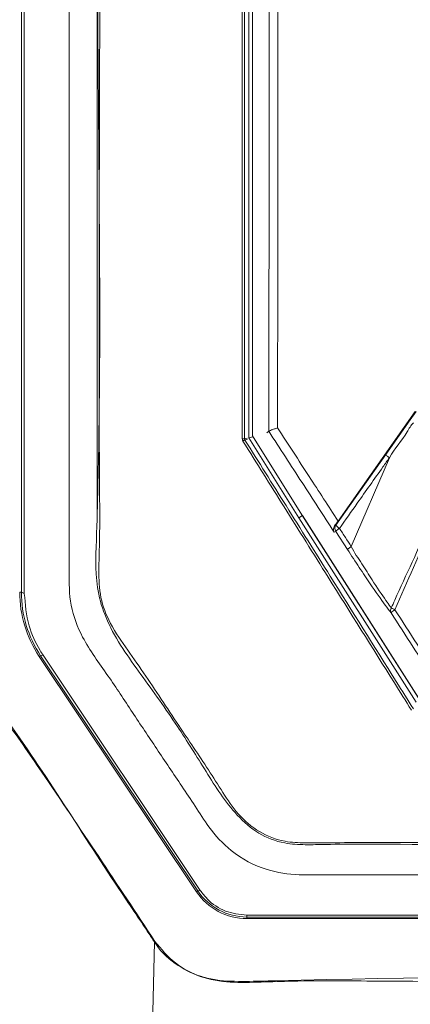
# Model space of a CAD drawing. Header units: millimetres. Extents: x 275 to 1254, y 266 to 807.
# Tile 30 of 41: x 672 to 707, y 537 to 625. Entities that reach past the tile are written whole.
import ezdxf

# ---------------------------------------------------------------- set-up
doc = ezdxf.new("R2010")
doc.units = ezdxf.units.MM
doc.header["$LTSCALE"] = 5

msp = doc.modelspace()

# ---------------------------------------------------------------- linework, layer by layer
at = {"color": 7, "linetype": 'Continuous', "lineweight": 15}
for p, q in [((679.369, 779.721), (679.369, 580.183)), ((672.869, 573.276), (672.869, 778.739)), ((672.606, 778.474), (672.606, 573.382)), ((692.921, 698.217), (692.921, 587.18)), ((693.252, 697.982), (693.252, 587.371)), ((700.908, 579.747), (707.807, 589.534)), ((707.361, 588.799), (707.879, 589.534)), ((705.172, 585.694), (707.361, 588.799)), ((694.721, 587.772), (694.549, 587.624)), ((694.721, 587.772), (694.722, 587.774)), ((693.303, 587.29), (692.921, 587.18)), ((692.921, 587.18), (697.392, 580.033)), ((693.252, 587.371), (697.672, 580.306)), ((700.716, 579.374), (705.172, 585.694)), ((702.086, 577.46), (705.497, 585.407)), ((697.392, 580.033), (697.715, 580.237)), ((697.392, 580.033), (707.894, 563.539)), ((697.672, 580.306), (708.076, 563.966)), ((697.672, 580.306), (697.715, 580.237)), ((697.715, 580.237), (708.104, 563.922)), ((700.704, 578.82), (700.549, 578.75)), ((700.603, 579.323), (700.716, 579.374)), ((701.755, 577.19), (700.704, 578.82)), ((672.606, 573.382), (672.869, 573.276)), ((688.253, 546.586), (674.206, 567.623)), ((674.33, 567.698), (674.549, 567.738)), ((674.33, 567.698), (688.377, 546.661)), ((688.596, 546.701), (674.549, 567.738)), ((688.377, 546.661), (688.596, 546.701)), ((780.982, 544.478), (692.756, 544.478)), ((692.756, 544.321), (692.756, 544.478)), ((692.756, 544.321), (780.982, 544.321)), ((692.756, 544.321), (692.756, 544.18)), ((780.982, 544.18), (692.756, 544.18)), ((684.493, 542.107), (683.854, 514.881))]:
    msp.add_line(p, q, dxfattribs=at)
at = {"color": 8, "linetype": 'Continuous', "lineweight": 15}
msp.add_line((692.816, 587.056), (692.587, 586.99), dxfattribs=at)
at = {"color": 8, "linetype": 'Continuous', "lineweight": 15, "flags": 128}
msp.add_lwpolyline([(692.557, 587.096), (692.571, 587.1), (692.627, 587.116), (692.785, 587.162)], dxfattribs=at)
at = {"color": 7, "linetype": 'Continuous', "lineweight": 15}
for centre, radius, start, end in [((692.405, 581.174), 5.924, 88.528, 90.53293), ((693.529, 585.192), 2.029, 117.63237, 123.42929), ((701.127, 579.088), 0.5, 145.16684, 212.37594), ((701.576, 578.099), 1.131, 118.74329, 140.40106), ((701.591, 580.033), 1.095, 216.98386, 239.31163), ((672.488, 572.494), 0.896, 82.42575, 91.94605), ((682.841, 573.39), 10.383, 180.00343, 213.73778), ((682.841, 573.383), 10.235, 180.00344, 213.73764), ((706.02, 571.735), 0.425, 146.97569, 206.97561), ((706.661, 570.601), 1.388, 119.22305, 137.26801), ((707.769, 575.903), 4.464, 241.85994, 246.4181), ((674.771, 566.832), 0.972, 116.97013, 125.50036), ((688.819, 545.792), 0.975, 116.98296, 125.48599), ((692.755, 549.594), 5.414, 213.75204, 270.01472), ((692.755, 549.587), 5.265, 213.75205, 270.01416), ((686.377, 539.39), 3.307, 123.69257, 124.73672)]:
    msp.add_arc(centre, radius, start, end, dxfattribs=at)
for points, knots in [([(676.869, 779.965), (676.869, 740.633), (676.869, 683.996), (676.869, 619.743), (676.869, 593.826), (676.869, 584.216), (676.869, 581.225), (676.869, 578.231), (676.868, 575.231), (676.872, 572.185), (678.119, 568.95), (680.346, 565.986), (682.514, 562.63), (684.73, 559.342), (686.583, 556.539), (688.157, 554.22), (689.435, 552.164), (691.422, 549.975), (694.275, 548.456), (697.228, 548.04), (699.724, 548.12), (702.005, 548.101), (707.403, 548.111), (715.859, 548.102), (727.453, 548.106), (739.062, 548.103), (750.788, 548.11), (762.705, 548.085), (771.639, 548.157), (777.993, 548.06), (781.361, 549.271), (783.947, 551.582), (785.464, 554.055), (786.849, 556.087), (788.144, 558.039), (789.479, 560.035), (790.862, 562.112), (792.322, 564.289), (793.783, 566.523), (795.423, 568.807), (796.756, 571.567), (797.747, 598.855), (796.199, 667.908), (796.609, 736.425), (796.869, 779.965)], [0, 0, 0, 0, 0.210693, 0.303394, 0.344186, 0.349529, 0.354871, 0.360213, 0.365556, 0.370983, 0.376371, 0.383753, 0.390783, 0.397775, 0.404988, 0.40878, 0.412789, 0.417945, 0.424439, 0.429606, 0.433738, 0.437806, 0.441821, 0.462638, 0.483084, 0.503898, 0.524796, 0.545874, 0.567667, 0.572739, 0.579753, 0.586225, 0.590909, 0.595245, 0.599402, 0.603452, 0.60811, 0.612766, 0.617496, 0.622393, 0.627865, 0.633556, 0.767142, 1, 1, 1, 1]), ([(794.325, 779.459), (794.313, 764.343), (794.289, 734.109), (794.302, 688.708), (794.19, 643.269), (794.52, 606.799), (794.064, 584.295), (794.424, 575.91), (794.345, 572.886), (793.323, 570.4), (792.007, 568.478), (789.198, 564.525), (786.014, 559.752), (782.974, 554.823), (780.804, 552.217), (778.483, 550.998), (773.257, 550.576), (761.913, 551.032), (744.33, 550.77), (724.691, 550.88), (709.855, 550.778), (701.426, 550.867), (697.979, 550.767), (695.912, 550.88), (693.728, 551.707), (691.258, 553.898), (689.106, 557.33), (686.435, 561.652), (683.308, 566.015), (680.563, 569.773), (679.168, 573.932), (679.313, 578.063), (679.784, 594.066), (679.315, 621.751), (679.502, 660.904), (679.445, 700.447), (679.442, 739.968), (679.423, 766.296), (679.413, 779.459)], [0, 0, 0, 0, 0.082469, 0.164937, 0.247406, 0.329874, 0.363611, 0.369672, 0.375674, 0.379842, 0.38409, 0.388344, 0.406253, 0.415289, 0.419902, 0.424528, 0.429085, 0.448203, 0.486447, 0.52469, 0.555112, 0.567209, 0.570564, 0.573901, 0.578426, 0.582953, 0.591628, 0.600328, 0.610631, 0.620907, 0.625421, 0.634229, 0.643078, 0.712831, 0.784598, 0.856365, 0.928183, 1, 1, 1, 1]), ([(679.556, 779.47), (679.564, 766.307), (679.582, 739.979), (679.602, 700.454), (679.592, 660.916), (679.651, 621.734), (679.485, 594.124), (679.625, 578.87), (679.523, 575.64), (679.535, 573.191), (680.368, 570.718), (681.906, 568.486), (684.077, 565.404), (686.485, 561.69), (688.905, 558.159), (690.6, 555.466), (691.933, 553.447), (693.808, 551.848), (695.943, 551.013), (697.988, 550.95), (701.424, 550.981), (709.852, 550.964), (724.688, 551.013), (744.33, 550.924), (761.916, 551.181), (773.246, 550.726), (778.44, 551.142), (780.717, 552.339), (782.865, 554.919), (785.885, 559.843), (789.342, 564.87), (792.143, 569.033), (793.391, 570.974), (794.04, 572.578), (794.179, 574.262), (794.135, 576.464), (794.18, 584.324), (794.105, 606.777), (794.145, 643.28), (794.133, 688.709), (794.153, 734.117), (794.173, 764.351), (794.183, 779.47)], [0, 0, 0, 0, 0.0718737, 0.1437599, 0.2155833, 0.2874192, 0.3572325, 0.3660428, 0.3704607, 0.3748602, 0.3792862, 0.3844205, 0.389567, 0.3998516, 0.4085282, 0.4128741, 0.4172086, 0.4216468, 0.4260861, 0.4293879, 0.4327287, 0.4448364, 0.4752872, 0.513561, 0.5518466, 0.570983, 0.5754605, 0.5799975, 0.5845253, 0.5935694, 0.6114947, 0.6177389, 0.6209148, 0.6240656, 0.6270424, 0.6300387, 0.6360723, 0.6698387, 0.7523696, 0.8349195, 0.9174503, 1, 1, 1, 1]), ([(666.923, 778.481), (666.923, 778.381), (666.923, 777.882), (666.923, 775.786), (666.923, 767.399), (666.918, 733.854), (667.002, 675.199), (666.726, 617.681), (667.017, 583.912), (666.818, 575.18), (666.614, 570.669), (668.104, 566.143), (671.096, 562.147), (676.759, 553.917), (681.195, 547.205), (684.543, 542.141)], [0, 0, 0, 0, 0.00124, 0.006201, 0.026043, 0.105414, 0.422897, 0.754488, 0.820354, 0.841861, 0.863299, 0.875723, 0.900182, 0.924685, 1, 1, 1, 1]), ([(684.543, 542.141), (685.109, 541.451), (686.242, 540.071), (688.284, 539.059), (690.443, 538.57), (692.669, 538.548), (718.798, 539.245), (746.569, 538.943), (775.804, 538.511), (780.87, 538.431), (784.371, 538.748), (786.308, 539.357), (788.64, 541.181), (790.531, 543.746), (792.323, 546.655), (796.402, 553.163), (800.553, 559.431), (804.814, 565.364), (806.048, 567.309), (807.04, 570.362), (807.54, 574.519), (807.485, 580.235), (806.999, 585.96), (806.059, 614.201), (807.312, 678.388), (807.003, 740.641), (806.815, 778.481)], [0, 0, 0, 0, 0.007613, 0.015224, 0.019009, 0.026605, 0.03423, 0.244002, 0.264877, 0.285732, 0.287451, 0.295101, 0.302751, 0.312522, 0.322353, 0.332187, 0.37862, 0.386928, 0.395179, 0.398241, 0.414489, 0.430886, 0.447451, 0.463931, 0.674156, 1, 1, 1, 1]), ([(692.35, 587.098), (692.34, 605.656), (692.328, 626.591), (692.328, 657.017), (692.331, 675.521), (692.339, 691.643), (692.343, 698.271)], [0, 0, 0, 0, 0.500612, 0.564698, 0.821048, 1, 1, 1, 1]), ([(692.55, 698.262), (692.542, 679.764), (692.527, 642.724), (692.547, 605.654), (692.557, 587.096)], [0, 0, 0, 0, 0.499386, 1, 1, 1, 1]), ([(694.722, 587.774), (694.729, 594.975), (694.748, 616.545), (694.753, 652.476), (694.727, 681.183), (694.713, 695.537)], [0, 0, 0, 0, 0.2003784, 0.6001893, 1, 1, 1, 1]), ([(695.494, 695.586), (695.507, 681.227), (695.534, 652.509), (695.528, 616.661), (695.509, 595.18), (695.503, 588.073)], [0, 0, 0, 0, 0.4008893, 0.8017807, 1, 1, 1, 1]), ([(707.65, 588.538), (707.65, 588.538), (707.401, 588.316), (706.843, 587.142), (705.959, 586.229), (705.499, 585.412), (705.499, 585.412)], [0, 0, 0, 0, 0.000012, 0.262478, 0.999982, 1, 1, 1, 1]), ([(700.549, 578.75), (699.595, 580.229), (697.652, 583.24), (695.71, 586.244), (694.721, 587.772)], [0, 0, 0, 0, 0.4911177, 1, 1, 1, 1]), ([(694.722, 587.774), (694.739, 587.787), (694.772, 587.814), (694.954, 587.889), (695.201, 587.977), (695.401, 588.042), (695.5, 588.072), (695.503, 588.073)], [0, 0, 0, 0, 0.25095, 0.50162, 0.759582, 0.993583, 1, 1, 1, 1]), ([(695.503, 588.073), (696.444, 586.625), (698.246, 583.853), (700.048, 581.074), (700.908, 579.747)], [0, 0, 0, 0, 0.522237, 1, 1, 1, 1]), ([(692.35, 587.098), (692.353, 587.06), (692.358, 586.986), (692.393, 586.919), (692.411, 586.886)], [0, 0, 0, 0, 0.499681, 1, 1, 1, 1]), ([(707.466, 562.833), (706.957, 563.645), (704.475, 567.607), (700.68, 573.669), (696.171, 580.875), (693.634, 584.93), (692.411, 586.886)], [0, 0, 0, 0, 0.101321, 0.494201, 0.756104, 1, 1, 1, 1]), ([(692.587, 586.99), (692.579, 587.007), (692.561, 587.04), (692.558, 587.077), (692.557, 587.096)], [0, 0, 0, 0, 0.500235, 1, 1, 1, 1]), ([(692.587, 586.99), (693.811, 585.035), (696.347, 580.979), (700.855, 573.774), (704.65, 567.713), (707.131, 563.751), (707.64, 562.939)], [0, 0, 0, 0, 0.243896, 0.505799, 0.898679, 1, 1, 1, 1]), ([(705.664, 571.967), (705.766, 572.203), (706.864, 574.729), (709.255, 579.366), (710.396, 584.464), (711.973, 586.405), (711.973, 586.405)], [0, 0, 0, 0, 0.048972, 0.524484, 0.999998, 1, 1, 1, 1]), ([(712.3, 586.252), (711.298, 583.962), (709.191, 579.147), (707.087, 574.336), (705.983, 571.812)], [0, 0, 0, 0, 0.4755151, 1, 1, 1, 1]), ([(705.492, 585.402), (705.301, 585.131), (704.343, 583.775), (702.856, 581.671), (701.561, 579.839), (701.032, 579.091)], [0, 0, 0, 0, 0.128809, 0.644046, 1, 1, 1, 1]), ([(705.496, 585.407), (705.45, 585.441), (705.359, 585.508), (705.251, 585.596), (705.179, 585.663), (705.172, 585.68), (705.168, 585.689)], [0, 0, 0, 0, 0.249992, 0.499993, 0.750011, 1, 1, 1, 1]), ([(700.908, 579.747), (700.84, 579.651), (700.732, 579.498), (700.638, 579.37), (700.603, 579.323)], [0, 0, 0, 0, 0.626424, 1, 1, 1, 1]), ([(700.603, 579.323), (700.57, 579.266), (700.488, 579.125), (700.485, 578.922), (700.525, 578.798), (700.548, 578.751), (700.549, 578.75)], [0, 0, 0, 0, 0.284033, 0.708883, 0.992858, 1, 1, 1, 1]), ([(701.032, 579.091), (701.212, 578.813), (701.563, 578.27), (701.914, 577.726), (702.085, 577.461)], [0, 0, 0, 0, 0.51228, 1, 1, 1, 1]), ([(702.086, 577.46), (702.04, 577.429), (701.95, 577.367), (701.843, 577.285), (701.769, 577.22), (701.76, 577.2), (701.755, 577.19)], [0, 0, 0, 0, 0.249998, 0.500008, 0.750019, 1, 1, 1, 1]), ([(705.641, 571.542), (705.475, 571.76), (704.949, 572.447), (703.959, 573.858), (702.793, 575.592), (702.105, 576.652), (701.755, 577.19)], [0, 0, 0, 0, 0.165892, 0.524275, 0.758181, 1, 1, 1, 1]), ([(702.086, 577.46), (702.086, 577.46), (702.359, 576.915), (703.05, 575.927), (704.096, 574.215), (704.967, 572.931), (705.483, 572.209), (705.631, 572.012), (705.664, 571.967)], [0, 0, 0, 0, 0.000009, 0.238945, 0.477615, 0.835178, 0.962686, 1, 1, 1, 1]), ([(674.549, 567.738), (674.459, 567.877), (673.931, 568.697), (673.104, 570.506), (672.952, 572.298), (672.869, 573.276)], [0, 0, 0, 0, 0.084541, 0.500361, 1, 1, 1, 1]), ([(705.983, 571.812), (706.643, 570.788), (707.86, 568.9), (709.077, 567.009), (709.634, 566.143)], [0, 0, 0, 0, 0.541997, 1, 1, 1, 1]), ([(684.493, 542.107), (684.437, 542.19), (684.16, 542.605), (682.996, 544.35), (678.308, 551.311), (673.336, 559.413), (667.91, 566.541), (666.924, 569.273), (666.828, 570.59), (666.828, 570.899), (666.828, 570.899)], [0, 0, 0, 0, 0.008816, 0.044081, 0.185141, 0.749381, 0.883559, 0.97271, 0.999998, 1, 1, 1, 1]), ([(806.911, 570.899), (806.911, 570.899), (806.911, 570.22), (806.67, 568.525), (805.398, 566.085), (804.097, 564.355), (803.153, 562.933), (801.553, 560.545), (798.124, 555.356), (794.099, 549.574), (790.878, 544.295), (788.856, 541.271), (786.324, 539.319), (783.904, 538.58), (781.63, 538.537), (767.587, 538.867), (746.602, 538.492), (721.755, 538.621), (706.848, 538.532), (698.622, 538.664), (694.04, 538.494), (691.289, 538.421), (688.601, 538.84), (686.249, 540.105), (684.93, 541.33), (684.493, 542.107), (684.493, 542.107)], [0, 0, 0, 0, 0, 0.014451, 0.035902, 0.057673, 0.060586, 0.072238, 0.118847, 0.193015, 0.221959, 0.25072, 0.269747, 0.288754, 0.303336, 0.317968, 0.587533, 0.749252, 0.846273, 0.904478, 0.924119, 0.943733, 0.963015, 0.981049, 1, 1, 1, 1, 1]), ([(709.283, 565.875), (708.727, 566.741), (707.513, 568.631), (706.299, 570.519), (705.641, 571.542)], [0, 0, 0, 0, 0.458001, 1, 1, 1, 1]), ([(692.756, 544.478), (692.103, 544.554), (690.798, 544.705), (689.386, 545.661), (688.794, 546.44), (688.596, 546.701)], [0, 0, 0, 0, 0.399187, 0.798373, 1, 1, 1, 1]), ([(679.939, 519.017), (677.186, 523.142), (671.68, 531.391), (665.772, 540.248), (662.616, 544.981), (662.212, 545.587)], [0, 0, 0, 0, 0.465762, 0.931523, 1, 1, 1, 1]), ([(662.289, 545.638), (666.548, 539.269), (672.467, 530.419), (678.382, 521.567), (680.04, 519.085)], [0, 0, 0, 0, 0.719642, 1, 1, 1, 1]), ([(674.396, 516.652), (671.671, 520.783), (666.912, 527.997), (662.156, 535.196), (660.123, 538.273)], [0, 0, 0, 0, 0.572521, 1, 1, 1, 1]), ([(660.167, 538.301), (662.203, 535.226), (666.966, 528.032), (671.73, 520.821), (674.458, 516.692)], [0, 0, 0, 0, 0.427456, 1, 1, 1, 1])]:
    msp.add_open_spline(points, degree=3, knots=knots, dxfattribs=at)

doc.saveas('drawing.dxf')
